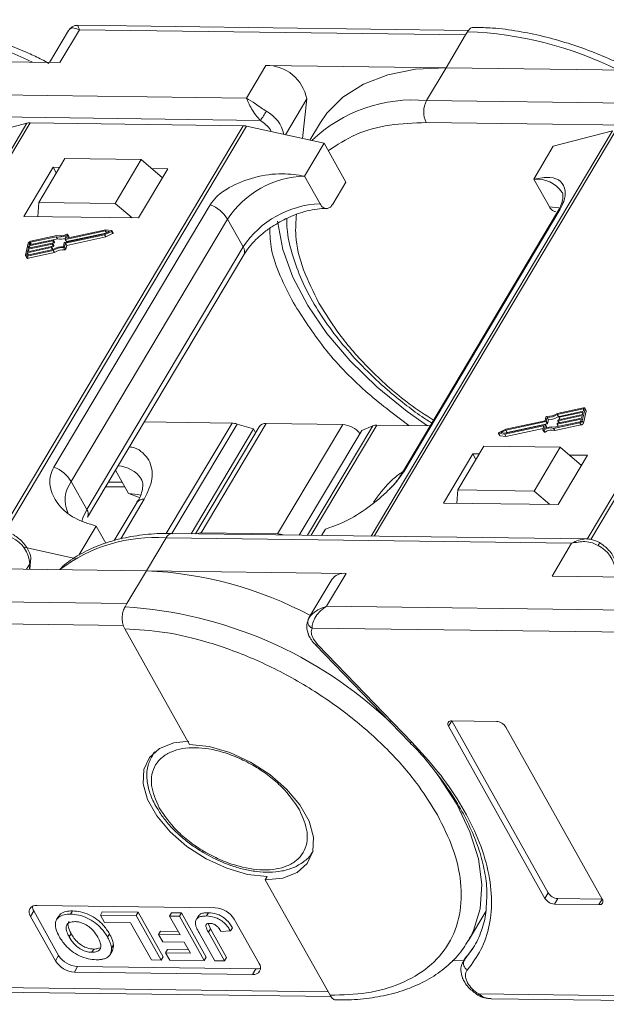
# Model space of a CAD drawing. Header units: millimetres. Extents: x 3144 to 4067, y -174 to 478.
# Tile 28 of 39: x 3660 to 3698, y 285 to 349. Entities that reach past the tile are written whole.
import ezdxf

# ---------------------------------------------------------------- set-up
doc = ezdxf.new("R2010")
doc.units = ezdxf.units.MM

msp = doc.modelspace()

# ---------------------------------------------------------------- linework, layer by layer
at = {"color": 7, "linetype": 'Continuous', "lineweight": 15}
for p, q in [((3688.945, 347.834), (3663.89, 348.165)), ((3663.292, 347.821), (3662.075, 345.774)), ((3662.751, 345.766), (3664.004, 347.87)), ((3664.004, 347.87), (3688.76, 347.544)), ((3688.76, 347.544), (3687.507, 345.439)), ((3688.885, 347.754), (3688.76, 347.544)), ((3649.953, 345.934), (3662.751, 345.766)), ((3675.959, 345.591), (3674.706, 343.487)), ((3687.507, 345.439), (3675.959, 345.591)), ((3686.255, 343.334), (3687.507, 345.439)), ((3687.507, 345.439), (3700.305, 345.27)), ((3674.706, 343.487), (3648.7, 343.829)), ((3677.205, 341.142), (3678.57, 343.435)), ((3678.57, 343.435), (3678.309, 340.897)), ((3712.261, 342.991), (3686.255, 343.334)), ((3675.6, 342.06), (3648.681, 342.415)), ((3660.627, 341.879), (3645.155, 315.885)), ((3645.341, 315.882), (3660.828, 341.902)), ((3656.827, 340.894), (3660.627, 341.879)), ((3660.828, 341.902), (3674.488, 341.721)), ((3679.45, 341.921), (3678.778, 340.793)), ((3713.155, 341.565), (3686.236, 341.92)), ((3674.488, 341.721), (3658.998, 315.697)), ((3659.23, 315.673), (3674.717, 341.694)), ((3674.717, 341.694), (3679.686, 340.592)), ((3698.182, 341.384), (3682.71, 315.389)), ((3682.896, 315.387), (3698.382, 341.406)), ((3694.381, 340.398), (3698.182, 341.384)), ((3712.043, 341.226), (3696.553, 315.202)), ((3696.784, 315.178), (3712.271, 341.198)), ((3679.686, 340.592), (3678.433, 338.487)), ((3679.686, 340.592), (3681.082, 338.098)), ((3693.128, 338.293), (3694.381, 340.398)), ((3663.056, 339.61), (3661.386, 336.803)), ((3667.954, 339.545), (3663.056, 339.61)), ((3666.284, 336.739), (3667.954, 339.545)), ((3667.954, 339.545), (3669.318, 338.379)), ((3662.314, 339.054), (3660.435, 335.896)), ((3662.722, 339.048), (3662.314, 339.054)), ((3662.314, 339.054), (3662.513, 338.697)), ((3667.782, 335.799), (3669.661, 338.957)), ((3669.661, 338.957), (3668.627, 338.97)), ((3679.43, 336.706), (3678.433, 338.487)), ((3680.247, 336.695), (3681.082, 338.098)), ((3693.128, 338.293), (3694.126, 336.512)), ((3661.386, 336.803), (3661.33, 335.885)), ((3666.284, 336.739), (3661.386, 336.803)), ((3667.376, 335.805), (3666.284, 336.739)), ((3672.379, 336.653), (3662.357, 319.814)), ((3694.659, 336.195), (3684.637, 319.357)), ((3684.789, 319.518), (3694.811, 336.357)), ((3660.435, 335.896), (3667.782, 335.799)), ((3663.475, 318.885), (3673.497, 335.724)), ((3674.494, 333.943), (3673.497, 335.724)), ((3665.652, 334.974), (3663.097, 334.425)), ((3665.684, 335.041), (3663.197, 334.507)), ((3665.606, 334.784), (3665.928, 334.943)), ((3665.608, 334.724), (3666.046, 334.941)), ((3665.928, 334.943), (3665.652, 334.974)), ((3665.725, 334.843), (3665.652, 334.974)), ((3666.06, 334.999), (3665.684, 335.041)), ((3666.046, 334.941), (3666.126, 334.799)), ((3666.157, 334.847), (3666.078, 334.99)), ((3662.295, 334.343), (3660.758, 334.012)), ((3660.774, 334.076), (3662.311, 334.406)), ((3660.804, 334.203), (3660.774, 334.076)), ((3660.864, 334.095), (3660.804, 334.203)), ((3662.509, 334.599), (3660.854, 334.243)), ((3660.854, 334.243), (3660.929, 334.109)), ((3662.551, 334.668), (3660.869, 334.307)), ((3662.375, 334.2), (3662.295, 334.343)), ((3662.328, 334.395), (3662.32, 334.363)), ((3662.4, 334.221), (3662.32, 334.363)), ((3662.407, 334.259), (3662.327, 334.402)), ((3662.328, 334.401), (3662.589, 334.457)), ((3662.408, 334.252), (3662.328, 334.395)), ((3662.4, 334.221), (3662.408, 334.252)), ((3662.589, 334.457), (3662.509, 334.599)), ((3662.968, 333.97), (3663.026, 334.215)), ((3663.051, 334.235), (3665.606, 334.784)), ((3663.08, 334.436), (3663.138, 334.681)), ((3663.08, 334.429), (3663.16, 334.287)), ((3663.177, 334.282), (3663.097, 334.425)), ((3663.1, 334.185), (3665.608, 334.724)), ((3663.177, 334.282), (3665.68, 334.82)), ((3663.235, 334.747), (3663.18, 334.518)), ((3663.18, 334.043), (3665.688, 334.582)), ((3663.186, 334.507), (3663.18, 334.518)), ((3663.313, 334.618), (3663.233, 334.761)), ((3663.235, 334.747), (3663.314, 334.605)), ((3663.296, 334.528), (3663.314, 334.605)), ((3665.688, 334.582), (3665.608, 334.724)), ((3665.688, 334.582), (3666.126, 334.799)), ((3660.719, 334.184), (3660.537, 333.424)), ((3660.641, 333.356), (3662.323, 333.718)), ((3662.189, 333.899), (3660.652, 333.569)), ((3660.656, 333.42), (3662.312, 333.775)), ((3660.667, 333.632), (3662.204, 333.963)), ((3660.705, 333.791), (3660.667, 333.632)), ((3662.242, 334.121), (3660.705, 333.791)), ((3660.78, 333.657), (3660.705, 333.791)), ((3660.72, 333.854), (3662.257, 334.184)), ((3660.758, 334.012), (3660.72, 333.854)), ((3660.721, 333.214), (3662.403, 333.575)), ((3660.833, 333.878), (3660.758, 334.012)), ((3662.264, 333.765), (3662.189, 333.899)), ((3662.222, 333.951), (3662.214, 333.92)), ((3662.294, 333.777), (3662.214, 333.92)), ((3662.301, 333.816), (3662.221, 333.958)), ((3662.222, 333.957), (3662.322, 333.979)), ((3662.301, 333.809), (3662.222, 333.951)), ((3662.322, 333.979), (3662.242, 334.121)), ((3662.275, 334.173), (3662.267, 334.141)), ((3662.347, 333.999), (3662.267, 334.141)), ((3662.354, 334.038), (3662.274, 334.18)), ((3662.275, 334.179), (3662.375, 334.2)), ((3662.355, 334.031), (3662.275, 334.173)), ((3662.294, 333.777), (3662.301, 333.809)), ((3662.403, 333.575), (3662.323, 333.718)), ((3662.347, 333.999), (3662.355, 334.031)), ((3662.973, 333.899), (3663.053, 333.756)), ((3663.041, 333.94), (3663.1, 334.185)), ((3663.121, 333.798), (3663.041, 333.94)), ((3663.18, 334.043), (3663.1, 334.185)), ((3663.121, 333.798), (3663.18, 334.043)), ((3674.494, 333.943), (3664.472, 317.104)), ((3660.541, 333.383), (3660.621, 333.24)), ((3660.652, 333.569), (3660.622, 333.442)), ((3660.622, 333.442), (3660.634, 333.42)), ((3660.721, 333.214), (3660.641, 333.356)), ((3660.727, 333.435), (3660.652, 333.569)), ((3664.515, 316.603), (3674.537, 333.442)), ((3696.308, 323.615), (3694.626, 323.254)), ((3696.293, 323.552), (3694.637, 323.196)), ((3696.23, 322.787), (3696.412, 323.547)), ((3696.321, 323.501), (3696.293, 323.552)), ((3696.297, 323.402), (3696.327, 323.529)), ((3696.488, 323.446), (3696.408, 323.589)), ((3696.412, 323.547), (3696.492, 323.405)), ((3693.908, 323.031), (3693.849, 322.786)), ((3693.981, 323.002), (3693.923, 322.757)), ((3694.061, 322.859), (3693.981, 323.002)), ((3694.002, 322.614), (3694.061, 322.859)), ((3694.717, 323.053), (3694.637, 323.196)), ((3696.175, 322.896), (3694.638, 322.565)), ((3694.654, 322.629), (3696.191, 322.959)), ((3694.674, 322.798), (3694.682, 322.83)), ((3696.229, 323.117), (3694.692, 322.787)), ((3694.707, 322.85), (3696.244, 323.181)), ((3694.717, 323.053), (3694.738, 323.058)), ((3694.727, 323.02), (3694.735, 323.052)), ((3694.728, 323.013), (3694.807, 322.872)), ((3696.282, 323.339), (3694.745, 323.009)), ((3694.82, 322.875), (3694.745, 323.009)), ((3694.76, 323.072), (3696.297, 323.402)), ((3696.145, 322.769), (3696.175, 322.896)), ((3696.191, 322.959), (3696.229, 323.117)), ((3696.244, 323.181), (3696.282, 323.339)), ((3696.31, 322.645), (3696.492, 323.405)), ((3668.15, 322.71), (3673.78, 322.636)), ((3673.78, 322.636), (3669.567, 315.558)), ((3669.924, 315.545), (3674.112, 322.581)), ((3675.157, 322.264), (3671.156, 315.542)), ((3675.518, 322.406), (3671.43, 315.538)), ((3671.803, 315.591), (3675.978, 322.607)), ((3675.157, 322.264), (3674.112, 322.581)), ((3675.291, 322.025), (3675.157, 322.264)), ((3675.978, 322.607), (3680.877, 322.542)), ((3680.877, 322.542), (3676.701, 315.526)), ((3682.8, 322.466), (3678.62, 315.443)), ((3678.865, 315.44), (3683.075, 322.513)), ((3682.8, 322.466), (3682.097, 322.172)), ((3683.075, 322.513), (3686.489, 322.468)), ((3691.341, 322.247), (3690.903, 322.03)), ((3691.265, 321.93), (3693.752, 322.465)), ((3691.297, 321.997), (3693.852, 322.546)), ((3693.849, 322.786), (3691.341, 322.247)), ((3693.898, 322.736), (3691.343, 322.187)), ((3691.345, 321.788), (3693.733, 322.301)), ((3691.423, 322.045), (3693.977, 322.594)), ((3693.714, 322.224), (3693.769, 322.453)), ((3693.716, 322.21), (3693.796, 322.068)), ((3693.766, 322.44), (3693.752, 322.465)), ((3693.848, 322.066), (3693.768, 322.209)), ((3693.869, 322.535), (3693.811, 322.29)), ((3693.949, 322.399), (3693.869, 322.542)), ((3693.949, 322.393), (3693.869, 322.535)), ((3693.977, 322.594), (3693.898, 322.736)), ((3694.002, 322.614), (3693.923, 322.757)), ((3693.937, 322.34), (3693.949, 322.393)), ((3694.398, 322.303), (3696.08, 322.665)), ((3694.478, 322.161), (3694.398, 322.303)), ((3694.44, 322.372), (3696.095, 322.728)), ((3694.478, 322.161), (3696.16, 322.522)), ((3694.621, 322.576), (3694.629, 322.608)), ((3694.622, 322.57), (3694.701, 322.428)), ((3694.713, 322.431), (3694.638, 322.565)), ((3694.675, 322.791), (3694.754, 322.65)), ((3694.767, 322.653), (3694.692, 322.787)), ((3696.08, 322.665), (3696.16, 322.522)), ((3696.31, 322.645), (3696.23, 322.787)), ((3678.096, 315.45), (3682.097, 322.172)), ((3690.871, 321.982), (3690.951, 321.839)), ((3690.889, 321.972), (3691.265, 321.93)), ((3690.969, 321.829), (3690.889, 321.972)), ((3690.969, 321.829), (3691.345, 321.788)), ((3691.343, 322.187), (3691.021, 322.028)), ((3691.021, 322.028), (3691.297, 321.997)), ((3691.345, 321.788), (3691.265, 321.93)), ((3691.423, 322.045), (3691.343, 322.187)), ((3691.349, 322.008), (3691.423, 322.045)), ((3689.92, 321.153), (3688.25, 318.347)), ((3694.819, 321.089), (3689.92, 321.153)), ((3693.148, 318.282), (3694.819, 321.089)), ((3694.819, 321.089), (3696.182, 319.923)), ((3689.22, 320.667), (3687.341, 317.51)), ((3689.628, 320.662), (3689.22, 320.667)), ((3689.22, 320.667), (3689.419, 320.311)), ((3694.688, 317.413), (3696.567, 320.571)), ((3696.567, 320.571), (3695.407, 320.586)), ((3666.308, 319.615), (3667.141, 318.127)), ((3663.475, 318.885), (3664.472, 317.104)), ((3665.679, 318.56), (3666.908, 318.544)), ((3665.852, 318.85), (3666.743, 318.839)), ((3667.141, 318.127), (3667.849, 317.873)), ((3688.199, 317.499), (3688.25, 318.347)), ((3688.25, 318.347), (3693.148, 318.282)), ((3694.156, 317.42), (3693.148, 318.282)), ((3667.696, 317.559), (3666.231, 315.097)), ((3666.644, 315.218), (3668.157, 317.76)), ((3687.341, 317.51), (3694.688, 317.413)), ((3663.953, 314.159), (3665.07, 316.036)), ((3665.07, 316.036), (3665.69, 314.929)), ((3668.298, 313.165), (3669.551, 315.27)), ((3669.551, 315.27), (3695.557, 314.927)), ((3696.495, 315.208), (3669.963, 315.557)), ((3676.701, 315.526), (3671.803, 315.591)), ((3679.521, 315.431), (3679.765, 315.842)), ((3660.445, 314.679), (3663.817, 313.931)), ((3695.557, 314.927), (3694.305, 312.822)), ((3660.614, 313.267), (3660.822, 313.617)), ((3660.822, 313.617), (3660.786, 313.264)), ((3660.817, 313.264), (3660.866, 313.749)), ((3656.75, 313.318), (3668.298, 313.165)), ((3668.298, 313.165), (3667.045, 311.06)), ((3681.096, 312.996), (3668.298, 313.165)), ((3679.843, 310.892), (3681.096, 312.996)), ((3694.305, 312.822), (3705.853, 312.67)), ((3680.175, 312.594), (3678.713, 310.137)), ((3667.045, 311.06), (3642.289, 311.387)), ((3667.045, 311.06), (3666.92, 310.85)), ((3704.6, 310.565), (3679.843, 310.892)), ((3641.357, 309.985), (3666.815, 309.649)), ((3678.733, 310.17), (3678.636, 309.921)), ((3666.901, 309.436), (3671.05, 302.026)), ((3678.912, 309.49), (3704.369, 309.154)), ((3679.274, 308.418), (3678.999, 308.781)), ((3679.123, 308.421), (3685.168, 302.171)), ((3685.319, 302.168), (3679.274, 308.418)), ((3687.661, 303.186), (3687.87, 303.537)), ((3690.727, 303.499), (3687.87, 303.537)), ((3687.87, 303.537), (3694.053, 292.493)), ((3687.661, 303.186), (3693.844, 292.142)), ((3697.518, 292.094), (3691.335, 303.138)), ((3685.157, 302.167), (3685.297, 302.026)), ((3668.777, 301.505), (3668.661, 301.31)), ((3668.661, 301.31), (3668.701, 301.375)), ((3668.701, 301.375), (3668.827, 301.548)), ((3678.973, 295.172), (3678.924, 295.094)), ((3676.041, 293.544), (3675.916, 293.334)), ((3675.916, 293.334), (3680.064, 285.924)), ((3693.844, 292.142), (3694.053, 292.493)), ((3694.451, 291.781), (3694.66, 292.132)), ((3694.66, 292.132), (3697.518, 292.094)), ((3697.309, 291.743), (3697.518, 292.094)), ((3660.861, 290.986), (3661.069, 291.337)), ((3661.069, 291.337), (3662.665, 288.487)), ((3672.708, 291.537), (3661.278, 291.688)), ((3663.556, 291.34), (3663.431, 291.13)), ((3665.34, 291.069), (3665.465, 291.279)), ((3665.465, 291.279), (3667.768, 291.249)), ((3667.768, 291.249), (3667.643, 291.038)), ((3667.768, 291.249), (3669.364, 288.399)), ((3688.938, 289.431), (3690.054, 291.306)), ((3694.451, 291.781), (3697.309, 291.743)), ((3660.861, 290.986), (3662.456, 288.136)), ((3662.661, 290.99), (3662.536, 290.78)), ((3667.643, 291.038), (3665.34, 291.069)), ((3665.34, 291.069), (3665.606, 290.594)), ((3669.238, 288.188), (3667.643, 291.038)), ((3669.778, 291.01), (3669.903, 291.22)), ((3669.778, 291.01), (3670.453, 289.804)), ((3670.406, 291.002), (3669.778, 291.01)), ((3669.903, 291.22), (3670.531, 291.212)), ((3670.531, 291.212), (3670.406, 291.002)), ((3672.001, 288.152), (3670.406, 291.002)), ((3670.531, 291.212), (3672.127, 288.362)), ((3671.646, 291.047), (3671.521, 290.837)), ((3672.265, 291.226), (3672.14, 291.015)), ((3675.519, 287.964), (3673.923, 290.814)), ((3665.606, 290.594), (3667.281, 290.571)), ((3667.281, 290.571), (3668.61, 288.197)), ((3669.071, 289.822), (3669.197, 290.033)), ((3669.197, 290.033), (3670.333, 290.018)), ((3672.241, 290.528), (3672.392, 290.19)), ((3672.267, 289.979), (3672.392, 290.19)), ((3673.299, 288.135), (3672.267, 289.979)), ((3672.392, 290.19), (3673.425, 288.345)), ((3673.073, 290.024), (3673.681, 290.052)), ((3673.681, 290.052), (3673.806, 290.262)), ((3663.463, 289.881), (3663.338, 289.671)), ((3665.793, 289.665), (3665.919, 289.876)), ((3669.071, 289.822), (3669.337, 289.347)), ((3670.453, 289.804), (3669.071, 289.822)), ((3669.337, 289.347), (3670.719, 289.329)), ((3671.666, 289.94), (3672.671, 288.143)), ((3689.082, 289.688), (3688.938, 289.431)), ((3664.803, 288.682), (3664.928, 288.892)), ((3665.969, 288.552), (3666.094, 288.763)), ((3666.178, 289.153), (3666.053, 288.943)), ((3669.517, 288.656), (3669.642, 288.867)), ((3669.642, 288.867), (3670.988, 288.849)), ((3670.719, 289.329), (3671.108, 288.635)), ((3689.284, 289.035), (3688.668, 288.179)), ((3662.456, 288.136), (3662.665, 288.487)), ((3668.61, 288.197), (3669.238, 288.188)), ((3669.238, 288.188), (3669.364, 288.399)), ((3669.517, 288.656), (3669.783, 288.181)), ((3671.108, 288.635), (3669.517, 288.656)), ((3669.783, 288.181), (3672.001, 288.152)), ((3672.001, 288.152), (3672.127, 288.362)), ((3672.671, 288.143), (3673.299, 288.135)), ((3673.425, 288.345), (3673.299, 288.135)), ((3687.901, 288.154), (3688.635, 288.144)), ((3688.738, 288.317), (3688.6, 288.084)), ((3688.6, 288.084), (3688.668, 288.179)), ((3688.668, 288.179), (3688.796, 288.395)), ((3663.671, 287.413), (3663.88, 287.764)), ((3663.88, 287.764), (3675.31, 287.613)), ((3675.101, 287.262), (3675.31, 287.613)), ((3663.671, 287.413), (3675.101, 287.262)), ((3679.945, 286.138), (3652.041, 286.506)), ((3652.833, 286.202), (3680.129, 285.842)), ((3689.535, 285.94), (3689.535, 285.94)), ((3717.499, 285.642), (3689.595, 286.01)), ((3690.387, 285.707), (3717.684, 285.347))]:
    msp.add_line(p, q, dxfattribs=at)
at = {"color": 7, "linetype": 'Continuous', "lineweight": 15, "flags": 128}
for points in [[(3687.507, 345.439), (3685.545, 345.339), (3683.765, 344.987), (3682.203, 344.391), (3680.891, 343.562), (3679.856, 342.517), (3679.45, 341.921)], [(3694.794, 336.436), (3694.731, 336.45), (3694.126, 336.512)], [(3694.811, 336.357), (3694.723, 336.281), (3694.659, 336.195)], [(3686.308, 322.47), (3685.018, 323.384), (3683.093, 324.953), (3681.365, 326.633), (3679.869, 328.39), (3678.634, 330.189), (3677.685, 331.995), (3677.04, 333.771), (3676.713, 335.482), (3676.702, 335.6)], [(3666.06, 334.999), (3666.07, 334.997), (3666.076, 334.992), (3666.079, 334.985), (3666.079, 334.976), (3666.075, 334.966), (3666.068, 334.957), (3666.058, 334.948), (3666.046, 334.941)], [(3666.126, 334.799), (3666.138, 334.806), (3666.147, 334.814), (3666.155, 334.824), (3666.159, 334.833), (3666.159, 334.842), (3666.157, 334.847)], [(3662.311, 334.406), (3662.315, 334.407), (3662.318, 334.407), (3662.322, 334.406), (3662.324, 334.405), (3662.327, 334.403), (3662.328, 334.401), (3662.328, 334.398), (3662.328, 334.395)], [(3663.097, 334.425), (3663.093, 334.424), (3663.089, 334.424), (3663.086, 334.425), (3663.083, 334.426), (3663.081, 334.428), (3663.08, 334.431), (3663.079, 334.433), (3663.08, 334.436)], [(3663.18, 334.518), (3663.179, 334.515), (3663.18, 334.512), (3663.181, 334.51), (3663.183, 334.508), (3663.186, 334.507), (3663.189, 334.506), (3663.193, 334.506), (3663.197, 334.507)], [(3663.181, 334.763), (3663.191, 334.767), (3663.202, 334.77), (3663.212, 334.771), (3663.221, 334.77), (3663.228, 334.766), (3663.233, 334.761), (3663.235, 334.755), (3663.235, 334.747)], [(3663.314, 334.605), (3663.315, 334.612), (3663.313, 334.618)], [(3662.204, 333.963), (3662.208, 333.963), (3662.212, 333.963), (3662.215, 333.963), (3662.218, 333.961), (3662.22, 333.959), (3662.221, 333.957), (3662.222, 333.954), (3662.222, 333.951)], [(3662.257, 334.184), (3662.261, 334.185), (3662.265, 334.185), (3662.269, 334.184), (3662.271, 334.183), (3662.273, 334.181), (3662.275, 334.179), (3662.275, 334.176), (3662.275, 334.173)], [(3662.291, 333.771), (3662.293, 333.774), (3662.294, 333.777)], [(3660.641, 333.356), (3660.617, 333.353), (3660.594, 333.353), (3660.574, 333.357), (3660.558, 333.365), (3660.546, 333.376), (3660.538, 333.39), (3660.535, 333.406), (3660.537, 333.424)], [(3660.622, 333.442), (3660.621, 333.436), (3660.622, 333.431), (3660.624, 333.426), (3660.629, 333.423), (3660.634, 333.42), (3660.641, 333.419), (3660.648, 333.419), (3660.656, 333.42)], [(3696.327, 323.529), (3696.328, 323.535), (3696.327, 323.541), (3696.324, 323.545), (3696.32, 323.549), (3696.315, 323.551), (3696.308, 323.553), (3696.301, 323.553), (3696.293, 323.552)], [(3696.308, 323.615), (3696.332, 323.619), (3696.355, 323.618), (3696.375, 323.614), (3696.391, 323.607), (3696.403, 323.596), (3696.411, 323.582), (3696.414, 323.565), (3696.412, 323.547)], [(3694.745, 323.009), (3694.741, 323.008), (3694.737, 323.008), (3694.734, 323.009), (3694.731, 323.01), (3694.729, 323.012), (3694.728, 323.014), (3694.727, 323.017), (3694.727, 323.02)], [(3693.768, 322.209), (3693.758, 322.204), (3693.747, 322.201), (3693.737, 322.2), (3693.728, 322.202), (3693.721, 322.205), (3693.716, 322.21), (3693.714, 322.217), (3693.714, 322.224)], [(3693.769, 322.453), (3693.77, 322.456), (3693.769, 322.459), (3693.768, 322.462), (3693.766, 322.463), (3693.763, 322.465), (3693.76, 322.465), (3693.756, 322.465), (3693.752, 322.465)], [(3693.852, 322.546), (3693.856, 322.547), (3693.86, 322.547), (3693.863, 322.546), (3693.866, 322.545), (3693.868, 322.543), (3693.869, 322.541), (3693.87, 322.538), (3693.869, 322.535)], [(3694.638, 322.565), (3694.634, 322.565), (3694.631, 322.565), (3694.627, 322.565), (3694.625, 322.567), (3694.622, 322.568), (3694.621, 322.571), (3694.621, 322.573), (3694.621, 322.576)], [(3694.692, 322.787), (3694.688, 322.786), (3694.684, 322.786), (3694.68, 322.787), (3694.678, 322.788), (3694.676, 322.79), (3694.674, 322.792), (3694.674, 322.795), (3694.674, 322.798)], [(3690.889, 321.972), (3690.879, 321.974), (3690.873, 321.98), (3690.87, 321.987), (3690.87, 321.996), (3690.874, 322.005), (3690.881, 322.015), (3690.891, 322.023), (3690.903, 322.03)], [(3693.796, 322.068), (3693.796, 322.068), (3693.801, 322.063), (3693.808, 322.059), (3693.816, 322.058), (3693.827, 322.059), (3693.837, 322.062), (3693.848, 322.066)], [(3667.928, 318.02), (3667.746, 318.064), (3667.141, 318.127)], [(3664.472, 317.104), (3664.209, 316.556), (3664.144, 316.35)], [(3697.249, 314.787), (3697.286, 314.851), (3697.316, 314.903), (3697.336, 314.942), (3697.347, 314.967), (3697.347, 314.975), (3697.346, 314.975)], [(3660.866, 313.749), (3660.854, 313.689), (3660.822, 313.617)], [(3679.123, 308.421), (3679.133, 308.413), (3679.169, 308.401), (3679.216, 308.402), (3679.274, 308.418)], [(3676.041, 293.544), (3674.779, 293.686), (3673.448, 294.073), (3672.127, 294.681), (3670.892, 295.475), (3669.814, 296.411), (3668.958, 297.432), (3668.371, 298.479), (3668.089, 299.493), (3668.127, 300.413), (3668.484, 301.187), (3669.139, 301.769), (3670.054, 302.126), (3671.006, 302.236)], [(3671.05, 302.026), (3672.312, 301.884), (3673.643, 301.498), (3674.964, 300.889), (3676.199, 300.095), (3677.276, 299.16), (3678.133, 298.139), (3678.72, 297.091), (3679.002, 296.077), (3678.963, 295.157), (3678.606, 294.383), (3677.952, 293.801), (3677.037, 293.444), (3675.916, 293.334)], [(3685.168, 302.171), (3685.178, 302.163), (3685.214, 302.15), (3685.261, 302.152), (3685.319, 302.168)], [(3686.873, 300.208), (3687.049, 299.969), (3688.187, 298.193), (3689.035, 296.421), (3689.575, 294.688), (3689.796, 293.03), (3689.693, 291.482), (3689.269, 290.074), (3689.082, 289.688)]]:
    msp.add_lwpolyline(points, dxfattribs=at)
at = {"color": 7, "linetype": 'Continuous', "lineweight": 15}
for centre, radius, start, end in [((3650.391, 324.348), 23.921, 63.68222, 87.74889), ((3687.946, 323.852), 23.921, 63.68222, 87.74889), ((3675.979, 342.957), 2.635, 10.46334, 90.43159), ((3685.387, 334.005), 9.369, 84.68884, 133.81237), ((3687.609, 342.609), 1.537, 151.84726, 206.63631), ((3668.495, 347.099), 8.711, 324.66196, 329.24799), ((3674.947, 340.689), 2.212, 12.3939, 62.13915), ((3660.811, 341.14), 0.762, 88.71486, 103.94659), ((3674.466, 340.59), 1.132, 77.19266, 88.88778), ((3678.632, 332.342), 6.148, 91.85146, 146.63211), ((3693.299, 336.289), 2.012, 34.97651, 94.86365), ((3671.545, 334.51), 2.299, 31.86296, 68.72336), ((3679.629, 330.561), 6.148, 91.85146, 146.63211), ((3660.904, 334.111), 0.199, 100.13345, 158.28269), ((3660.866, 334.178), 0.0664, 100.13345, 158.28269), ((3662.29, 334.376), 0.0332, 280.13345, 338.28269), ((3662.369, 334.233), 0.0332, 280.13345, 338.28269), ((3662.399, 334.255), 0.00928, 343.83362, 27.82236), ((3662.712, 335.494), 0.918, 257.21693, 297.64361), ((3662.753, 335.468), 0.825, 255.81963, 301.24295), ((3662.788, 335.297), 0.864, 256.65483, 290.57082), ((3663.057, 334.202), 0.0332, 100.13345, 158.28269), ((3663.171, 334.296), 0.0147, 219.38216, 291.31431), ((3662.183, 333.932), 0.0332, 280.13345, 338.28269), ((3662.236, 334.154), 0.0332, 280.13345, 338.28269), ((3662.292, 333.811), 0.00928, 343.83362, 27.82236), ((3662.95, 332.824), 1.145, 89.11156, 123.86502), ((3662.316, 334.011), 0.0332, 280.13345, 338.28269), ((3662.894, 332.924), 0.978, 85.32254, 125.72777), ((3662.346, 334.033), 0.00928, 343.83362, 27.82236), ((3662.973, 332.782), 0.978, 85.32254, 125.72777), ((3662.979, 333.965), 0.0666, 265.08198, 338.22439), ((3663.059, 333.822), 0.0666, 265.08198, 338.22439), ((3674.109, 333.657), 0.48, 333.29813, 36.49761), ((3660.689, 333.296), 0.0882, 219.38216, 291.31431), ((3693.97, 323.006), 0.0666, 85.08198, 158.22439), ((3694.055, 324.047), 0.978, 265.32254, 305.72777), ((3693.999, 324.147), 1.145, 269.11156, 303.86502), ((3694.079, 324.004), 1.145, 269.11156, 303.86502), ((3694.713, 322.818), 0.0332, 100.13345, 158.28269), ((3694.766, 323.039), 0.0332, 100.13345, 158.28269), ((3696.438, 323.42), 0.0557, 343.83362, 27.82236), ((3673.75, 321.426), 1.21, 72.60466, 88.58202), ((3675.923, 322.107), 0.503, 83.62421, 143.5489), ((3680.785, 320.996), 1.549, 39.39998, 86.5962), ((3683.052, 321.821), 0.692, 88.08646, 111.31749), ((3694.196, 321.503), 0.825, 75.81963, 121.24295), ((3694.237, 321.477), 0.918, 77.21693, 117.64361), ((3693.892, 322.769), 0.0332, 280.13345, 338.28269), ((3693.94, 322.395), 0.00928, 343.83362, 27.82236), ((3693.972, 322.627), 0.0332, 280.13345, 338.28269), ((3694.659, 322.596), 0.0332, 100.13345, 158.28269), ((3696.045, 322.861), 0.199, 280.13345, 338.28269), ((3696.083, 322.793), 0.0664, 280.13345, 338.28269), ((3696.125, 322.718), 0.199, 280.13345, 338.28269), ((3690.969, 321.85), 0.0209, 212.10887, 269.29606), ((3694.276, 321.361), 0.825, 75.81963, 121.24295), ((3661.522, 317.672), 2.299, 31.86296, 68.72336), ((3666.389, 317.987), 1.903, 34.29758, 87.55752), ((3685.084, 319.089), 0.521, 124.53354, 150.01461), ((3665.048, 317.697), 1.971, 142.93475, 204.26513), ((3668.101, 317.26), 0.503, 83.62421, 143.5489), ((3664.056, 316.815), 0.506, 336.16518, 34.75455), ((3658.768, 313.44), 2.062, 4.91796, 63.30134), ((3668.819, 305.317), 9.98, 85.79631, 127.46323), ((3670.006, 315.056), 0.503, 94.93467, 154.85936), ((3671.772, 314.948), 0.644, 87.24327, 113.70942), ((3676.662, 314.259), 1.268, 71.90738, 88.22848), ((3696.323, 312.945), 2.062, 4.91796, 63.30134), ((3667.222, 288.609), 24.579, 61.88911, 87.49099), ((3680.968, 312.033), 0.971, 82.44401, 144.7291), ((3665.233, 283.717), 27.185, 46.54173, 86.44117), ((3679.087, 309.897), 0.444, 155.44234, 246.7351), ((3687.832, 303.322), 0.218, 80.0385, 218.45582), ((3690.682, 302.732), 0.768, 31.84726, 86.63631), ((3694.497, 292.548), 0.768, 211.84726, 266.63631), ((3694.705, 292.899), 0.768, 211.84726, 266.63631), ((3697.347, 291.958), 0.218, 260.0385, 38.45582), ((3661.203, 291.258), 0.437, 80.0385, 218.45582), ((3661.614, 291.669), 0.637, 183.53369, 211.34635), ((3672.618, 290.003), 1.537, 31.84726, 86.63631), ((3663.762, 288.947), 1.537, 211.84726, 266.63631), ((3663.97, 289.298), 1.537, 211.84726, 266.63631), ((3689.117, 287.976), 0.492, 155.65034, 240.17569), ((3675.177, 287.692), 0.437, 260.0385, 38.45582), ((3675.342, 288.249), 0.637, 267.14035, 294.94614), ((3689.41, 286.107), 0.209, 306.81124, 332.44808)]:
    msp.add_arc(centre, radius, start, end, dxfattribs=at)
for points, knots in [([(3662.043, 345.721), (3661.893, 345.805), (3661.46, 346.044), (3660.532, 346.463), (3659.259, 347), (3657.738, 347.529), (3656.158, 347.972), (3654.54, 348.3), (3653.052, 348.498), (3652.143, 348.515), (3651.75, 348.523)], [0, 0, 0, 0, 0.044532, 0.128331, 0.266735, 0.409213, 0.560805, 0.717582, 0.878061, 1, 1, 1, 1]), ([(3663.888, 348.165), (3663.815, 348.16), (3663.691, 348.151), (3663.483, 348.052), (3663.388, 347.942), (3663.337, 347.882)], [0, 0, 0, 0, 0.3893829, 0.6668621, 1, 1, 1, 1]), ([(3663.889, 348.158), (3663.889, 348.16), (3663.888, 348.187), (3663.915, 348.093), (3663.974, 347.945), (3664.004, 347.87)], [0, 0, 0, 0, 0.044563, 0.521846, 1, 1, 1, 1]), ([(3664.004, 347.87), (3663.844, 347.933), (3663.597, 348.03), (3663.377, 347.951), (3663.297, 347.821), (3663.261, 347.762)], [0, 0, 0, 0, 0.498413, 0.772928, 1, 1, 1, 1]), ([(3689.304, 348.03), (3689.258, 348.03), (3689.148, 348.032), (3689.001, 347.923), (3688.918, 347.802), (3688.885, 347.754)], [0, 0, 0, 0, 0.29921, 0.721934, 1, 1, 1, 1]), ([(3699.497, 345.281), (3699.38, 345.345), (3698.981, 345.566), (3698.086, 345.967), (3696.814, 346.505), (3695.293, 347.034), (3693.713, 347.477), (3692.094, 347.805), (3690.607, 348.002), (3689.697, 348.02), (3689.304, 348.028)], [0, 0, 0, 0, 0.034921, 0.119562, 0.259359, 0.40327, 0.556387, 0.714741, 0.876835, 1, 1, 1, 1]), ([(3674.706, 343.487), (3674.89, 343.38), (3675.175, 343.215), (3675.625, 342.884), (3675.87, 342.719), (3675.981, 342.645)], [0, 0, 0, 0, 0.498413, 0.772928, 1, 1, 1, 1]), ([(3675.6, 342.06), (3675.498, 342.169), (3675.281, 342.401), (3675.027, 342.812), (3674.828, 343.198), (3674.747, 343.39), (3674.706, 343.487)], [0, 0, 0, 0, 0.23435, 0.498195, 0.748869, 1, 1, 1, 1]), ([(3676.298, 341.343), (3676.281, 341.38), (3676.212, 341.53), (3675.973, 341.791), (3675.723, 341.972), (3675.6, 342.06)], [0, 0, 0, 0, 0.142722, 0.582056, 1, 1, 1, 1]), ([(3686.236, 341.92), (3685.437, 341.891), (3683.792, 341.832), (3681.627, 341.236), (3680.518, 340.49), (3679.955, 340.111)], [0, 0, 0, 0, 0.317154, 0.653305, 1, 1, 1, 1]), ([(3678.433, 338.487), (3677.963, 338.558), (3676.937, 338.712), (3675.218, 338.469), (3673.772, 337.896), (3672.813, 337.242), (3672.506, 336.825), (3672.379, 336.653)], [0, 0, 0, 0, 0.219162, 0.479166, 0.735489, 0.890617, 1, 1, 1, 1]), ([(3694.811, 336.357), (3694.9, 336.53), (3695.131, 336.98), (3695.18, 337.634), (3694.901, 338.194), (3694.209, 338.482), (3693.492, 338.357), (3693.128, 338.293)], [0, 0, 0, 0, 0.109672, 0.284648, 0.519248, 0.75632, 1, 1, 1, 1]), ([(3694.942, 337.441), (3694.949, 337.432), (3694.984, 337.387), (3695.007, 337.281), (3694.993, 336.98), (3694.886, 336.601), (3694.716, 336.311), (3694.647, 336.191)], [0, 0, 0, 0, 0.067894, 0.345531, 0.591839, 0.832441, 1, 1, 1, 1]), ([(3676.838, 335.546), (3677.177, 335.717), (3677.651, 335.958), (3678.359, 336.196), (3678.931, 336.335), (3679.462, 336.41), (3679.733, 336.4), (3679.825, 336.397)], [0, 0, 0, 0, 0.3291737, 0.4615157, 0.6757032, 0.8895959, 1, 1, 1, 1]), ([(3680.247, 336.695), (3680.195, 336.624), (3680.093, 336.482), (3679.899, 336.395), (3679.703, 336.417), (3679.541, 336.533), (3679.462, 336.657), (3679.43, 336.706)], [0, 0, 0, 0, 0.214694, 0.429388, 0.644082, 0.858775, 1, 1, 1, 1]), ([(3694.126, 336.512), (3694.175, 336.442), (3694.274, 336.3), (3694.42, 336.211), (3694.502, 336.223), (3694.52, 336.226)], [0, 0, 0, 0, 0.4389656, 0.8779311, 1, 1, 1, 1]), ([(3674.553, 333.444), (3674.65, 333.603), (3674.847, 333.922), (3675.275, 334.387), (3675.765, 334.829), (3676.281, 335.217), (3676.666, 335.444), (3676.838, 335.546)], [0, 0, 0, 0, 0.2142216, 0.4301579, 0.6113, 0.8252845, 1, 1, 1, 1]), ([(3677.285, 335.754), (3677.289, 335.533), (3677.301, 334.821), (3677.592, 333.564), (3678.132, 332.016), (3678.905, 330.468), (3679.873, 328.951), (3681.006, 327.493), (3682.293, 326.095), (3683.587, 324.886), (3684.826, 323.877), (3685.775, 323.154), (3686.375, 322.774), (3686.59, 322.638)], [0, 0, 0, 0, 0.050224, 0.162187, 0.273708, 0.384402, 0.493824, 0.601365, 0.705381, 0.811866, 0.88894, 0.960186, 1, 1, 1, 1]), ([(3677.917, 336.041), (3677.879, 335.587), (3677.786, 334.476), (3678.264, 332.529), (3678.993, 331.057), (3679.347, 330.342)], [0, 0, 0, 0, 0.262022, 0.641741, 1, 1, 1, 1]), ([(3677.714, 330.363), (3677.118, 331.527), (3676.264, 333.195), (3676.216, 334.687), (3676.201, 335.139)], [0, 0, 0, 0, 0.697381, 1, 1, 1, 1]), ([(3685.115, 322.486), (3684.163, 323.203), (3682.12, 324.744), (3679.56, 327.456), (3678.324, 329.402), (3677.714, 330.363)], [0, 0, 0, 0, 0.30584, 0.657219, 1, 1, 1, 1]), ([(3679.347, 330.342), (3679.791, 329.624), (3680.707, 328.144), (3682.692, 325.954), (3684.715, 324.118), (3686.173, 323.167), (3686.7, 322.823)], [0, 0, 0, 0, 0.2638464, 0.5434971, 0.834774, 1, 1, 1, 1]), ([(3668.157, 317.76), (3668.365, 318.202), (3668.685, 318.882), (3668.662, 319.705), (3668.472, 320.277), (3668.077, 320.727), (3667.673, 321.046), (3667.311, 321.101), (3667.202, 321.118)], [0, 0, 0, 0, 0.293282, 0.451161, 0.61239, 0.773619, 0.931498, 1, 1, 1, 1]), ([(3662.357, 319.814), (3662.273, 319.632), (3662.056, 319.158), (3662.129, 318.283), (3662.632, 317.325), (3663.638, 316.475), (3664.589, 316.184), (3665.07, 316.036)], [0, 0, 0, 0, 0.109672, 0.284648, 0.519248, 0.75632, 1, 1, 1, 1]), ([(3667.948, 319.048), (3667.976, 319.005), (3668.05, 318.893), (3668.077, 318.621), (3667.997, 318.197), (3667.868, 317.828), (3667.713, 317.604), (3667.681, 317.557)], [0, 0, 0, 0, 0.169767, 0.442992, 0.691877, 0.935537, 1, 1, 1, 1]), ([(3679.765, 315.842), (3680.129, 315.961), (3680.923, 316.222), (3682.315, 317.049), (3683.531, 318.032), (3684.372, 318.898), (3684.667, 319.337), (3684.789, 319.518)], [0, 0, 0, 0, 0.219162, 0.4791659, 0.7354888, 0.890617, 1, 1, 1, 1]), ([(3684.739, 319.528), (3684.713, 319.511), (3684.403, 319.314), (3683.666, 318.674), (3683.173, 318.003), (3682.852, 317.566)], [0, 0, 0, 0, 0.03162, 0.370494, 1, 1, 1, 1]), ([(3684.624, 319.352), (3684.601, 319.308), (3684.483, 319.087), (3684.232, 318.762), (3683.968, 318.503), (3683.898, 318.433)], [0, 0, 0, 0, 0.156523, 0.775539, 1, 1, 1, 1]), ([(3660.844, 313.753), (3660.855, 313.798), (3660.909, 314.009), (3660.791, 314.357), (3660.579, 314.747), (3660.248, 315.147), (3659.916, 315.378), (3659.708, 315.522)], [0, 0, 0, 0, 0.068968, 0.327334, 0.506759, 0.690615, 1, 1, 1, 1]), ([(3669.97, 315.543), (3669.836, 315.549), (3669.164, 315.579), (3668.022, 315.481), (3666.566, 315.236), (3665.211, 314.817), (3663.988, 314.215), (3663.152, 313.683), (3662.794, 313.303), (3662.734, 313.239)], [0, 0, 0, 0, 0.044645, 0.223861, 0.404957, 0.587908, 0.773111, 0.961531, 1, 1, 1, 1]), ([(3695.557, 314.927), (3695.7, 315.005), (3695.986, 315.159), (3696.297, 315.191), (3696.452, 315.207)], [0, 0, 0, 0, 0.5004556, 1, 1, 1, 1]), ([(3697.249, 314.787), (3697.13, 314.848), (3696.868, 314.982), (3696.274, 315.072), (3695.838, 314.984), (3695.557, 314.927)], [0, 0, 0, 0, 0.227063, 0.501587, 1, 1, 1, 1]), ([(3697.348, 314.973), (3697.178, 315.055), (3696.906, 315.186), (3696.608, 315.202), (3696.496, 315.208)], [0, 0, 0, 0, 0.623477, 1, 1, 1, 1]), ([(3698.398, 313.258), (3698.41, 313.303), (3698.464, 313.514), (3698.345, 313.862), (3698.134, 314.251), (3697.803, 314.652), (3697.471, 314.882), (3697.263, 315.027)], [0, 0, 0, 0, 0.068968, 0.327334, 0.506759, 0.690615, 1, 1, 1, 1]), ([(3666.92, 310.85), (3666.877, 310.763), (3666.792, 310.59), (3666.736, 310.257), (3666.743, 309.917), (3666.805, 309.633), (3666.874, 309.492), (3666.901, 309.436)], [0, 0, 0, 0, 0.214694, 0.429388, 0.644082, 0.858775, 1, 1, 1, 1]), ([(3678.684, 310.082), (3678.728, 310.155), (3678.825, 310.315), (3679.189, 310.635), (3679.587, 310.791), (3679.843, 310.892)], [0, 0, 0, 0, 0.227063, 0.501587, 1, 1, 1, 1]), ([(3679.843, 310.892), (3679.711, 310.798), (3679.446, 310.61), (3679.14, 310.231), (3678.938, 309.826), (3678.92, 309.597), (3678.912, 309.49)], [0, 0, 0, 0, 0.251131, 0.501805, 0.765641, 1, 1, 1, 1]), ([(3678.671, 310.052), (3678.619, 309.895), (3678.518, 309.589), (3678.622, 309.273), (3678.673, 309.12)], [0, 0, 0, 0, 0.516064, 1, 1, 1, 1]), ([(3666.901, 309.436), (3667.744, 309.387), (3669.481, 309.286), (3672.357, 308.599), (3675.379, 307.482), (3678.389, 305.925), (3681.193, 304.022), (3683.615, 301.899), (3685.591, 299.698), (3686.508, 298.22), (3686.953, 297.502)], [0, 0, 0, 0, 0.116516, 0.240011, 0.368641, 0.5, 0.631359, 0.759989, 0.883484, 1, 1, 1, 1]), ([(3678.673, 309.12), (3678.677, 309.1), (3678.7, 308.982), (3678.777, 308.873), (3678.842, 308.782)], [0, 0, 0, 0, 0.163984, 1, 1, 1, 1]), ([(3678.842, 308.782), (3678.852, 308.762), (3678.921, 308.634), (3679.032, 308.52), (3679.125, 308.423)], [0, 0, 0, 0, 0.153528, 1, 1, 1, 1]), ([(3685.297, 302.026), (3685.365, 301.958), (3685.842, 301.481), (3686.622, 300.55), (3687.615, 299.238), (3688.457, 297.892), (3689.145, 296.539), (3689.664, 295.196), (3689.997, 293.881), (3690.151, 292.722), (3690.106, 292.043), (3690.087, 291.758)], [0, 0, 0, 0, 0.020187, 0.141378, 0.265187, 0.390713, 0.517451, 0.645243, 0.774285, 0.905255, 1, 1, 1, 1]), ([(3688.872, 287.549), (3689.186, 287.973), (3689.826, 288.837), (3690.338, 290.42), (3690.483, 292.206), (3690.203, 294.16), (3689.511, 296.207), (3688.43, 298.268), (3687.046, 300.278), (3685.887, 301.546), (3685.319, 302.168)], [0, 0, 0, 0, 0.11979, 0.243937, 0.371168, 0.5, 0.628832, 0.756063, 0.88021, 1, 1, 1, 1]), ([(3668.719, 301.378), (3668.597, 301.155), (3668.344, 300.694), (3668.29, 299.867), (3668.429, 299.034), (3668.683, 298.486), (3668.802, 298.229)], [0, 0, 0, 0, 0.247399, 0.513174, 0.771653, 1, 1, 1, 1]), ([(3669.118, 297.95), (3668.902, 298.442), (3668.57, 299.199), (3668.619, 300.104), (3668.847, 300.723), (3669.282, 301.223), (3670.062, 301.682), (3671.361, 301.904), (3672.93, 301.645), (3674.24, 301.157), (3675.244, 300.639), (3676.175, 300.004), (3677.246, 299.084), (3677.762, 298.325), (3678.098, 297.831)], [0, 0, 0, 0, 0.119728, 0.18418, 0.25, 0.31582, 0.380272, 0.5, 0.619728, 0.68418, 0.75, 0.81582, 0.880272, 1, 1, 1, 1]), ([(3668.802, 298.229), (3668.809, 298.213), (3668.85, 298.112), (3668.924, 298.012), (3668.986, 297.93)], [0, 0, 0, 0, 0.164732, 1, 1, 1, 1]), ([(3668.986, 297.93), (3669.121, 297.706), (3669.398, 297.247), (3669.948, 296.634), (3670.55, 296.066), (3671.195, 295.551), (3671.688, 295.24), (3671.937, 295.083)], [0, 0, 0, 0, 0.208868, 0.4289093, 0.6015693, 0.7984906, 1, 1, 1, 1]), ([(3678.098, 297.831), (3678.314, 297.339), (3678.646, 296.582), (3678.597, 295.677), (3678.369, 295.057), (3677.935, 294.558), (3677.154, 294.098), (3675.855, 293.877), (3674.287, 294.136), (3672.976, 294.623), (3671.972, 295.142), (3671.041, 295.776), (3669.971, 296.696), (3669.454, 297.456), (3669.118, 297.95)], [0, 0, 0, 0, 0.119728, 0.18418, 0.25, 0.31582, 0.380272, 0.5, 0.619728, 0.68418, 0.75, 0.81582, 0.880272, 1, 1, 1, 1]), ([(3686.953, 297.502), (3687.311, 296.786), (3688.048, 295.31), (3688.525, 293.129), (3688.462, 291.038), (3687.762, 289.182), (3686.464, 287.681), (3684.657, 286.628), (3682.513, 286.007), (3680.864, 285.951), (3680.064, 285.924)], [0, 0, 0, 0, 0.116516, 0.240011, 0.368641, 0.5, 0.631359, 0.759989, 0.883484, 1, 1, 1, 1]), ([(3671.937, 295.083), (3672.346, 294.86), (3672.918, 294.548), (3673.79, 294.217), (3674.522, 294), (3675.364, 293.847), (3676.197, 293.802), (3676.996, 293.882), (3677.741, 294.095), (3678.378, 294.477), (3678.788, 294.82), (3678.898, 295.068), (3678.907, 295.087)], [0, 0, 0, 0, 0.15333, 0.21491, 0.3157, 0.417944, 0.525586, 0.636129, 0.749419, 0.866255, 0.989699, 1, 1, 1, 1]), ([(3662.686, 290.977), (3662.699, 291.016), (3662.749, 291.161), (3663.027, 291.291), (3663.336, 291.339), (3663.522, 291.34), (3663.556, 291.34)], [0, 0, 0, 0, 0.142638, 0.530129, 0.914533, 1, 1, 1, 1]), ([(3663.556, 291.34), (3663.726, 291.33), (3664.067, 291.308), (3664.625, 291.116), (3665.132, 290.809), (3665.597, 290.385), (3665.8, 290.063), (3665.919, 289.876)], [0, 0, 0, 0, 0.192376, 0.386627, 0.570921, 0.749918, 1, 1, 1, 1]), ([(3690.087, 291.758), (3690.085, 291.637), (3690.074, 291.088), (3689.833, 290.185), (3689.397, 289.11), (3688.907, 288.516), (3688.68, 288.24)], [0, 0, 0, 0, 0.086624, 0.393105, 0.718747, 1, 1, 1, 1]), ([(3662.703, 289.693), (3662.63, 289.836), (3662.484, 290.124), (3662.422, 290.548), (3662.563, 290.887), (3662.893, 291.086), (3663.211, 291.128), (3663.397, 291.13), (3663.431, 291.13)], [0, 0, 0, 0, 0.191632, 0.384748, 0.597539, 0.779434, 0.95988, 1, 1, 1, 1]), ([(3663.698, 290.655), (3663.58, 290.646), (3663.355, 290.629), (3663.174, 290.457), (3663.122, 290.213), (3663.197, 289.942), (3663.297, 289.75), (3663.338, 289.671)], [0, 0, 0, 0, 0.223014, 0.426715, 0.599743, 0.8345, 1, 1, 1, 1]), ([(3663.463, 289.881), (3663.393, 290.024), (3663.278, 290.258), (3663.247, 290.529), (3663.314, 290.62), (3663.336, 290.65)], [0, 0, 0, 0, 0.510506, 0.835715, 1, 1, 1, 1]), ([(3663.431, 291.13), (3663.601, 291.119), (3663.942, 291.097), (3664.499, 290.905), (3665.007, 290.599), (3665.472, 290.175), (3665.675, 289.853), (3665.793, 289.665)], [0, 0, 0, 0, 0.192376, 0.386627, 0.570921, 0.749918, 1, 1, 1, 1]), ([(3665.176, 289.655), (3665.086, 289.799), (3664.938, 290.036), (3664.606, 290.342), (3664.27, 290.536), (3663.952, 290.64), (3663.773, 290.65), (3663.698, 290.655)], [0, 0, 0, 0, 0.300079, 0.491507, 0.683928, 0.866896, 1, 1, 1, 1]), ([(3671.434, 290.48), (3671.43, 290.565), (3671.424, 290.735), (3671.573, 290.911), (3671.821, 291.006), (3672.03, 291.012), (3672.14, 291.015)], [0, 0, 0, 0, 0.249405, 0.499779, 0.737005, 1, 1, 1, 1]), ([(3671.66, 291.038), (3671.677, 291.063), (3671.735, 291.149), (3671.951, 291.214), (3672.157, 291.222), (3672.265, 291.226)], [0, 0, 0, 0, 0.168914, 0.56305, 1, 1, 1, 1]), ([(3672.14, 291.015), (3672.315, 291.001), (3672.587, 290.979), (3672.982, 290.8), (3673.286, 290.58), (3673.519, 290.318), (3673.632, 290.132), (3673.681, 290.052)], [0, 0, 0, 0, 0.294754, 0.457598, 0.620446, 0.836095, 1, 1, 1, 1]), ([(3672.265, 291.226), (3672.44, 291.211), (3672.712, 291.189), (3673.107, 291.011), (3673.412, 290.791), (3673.645, 290.529), (3673.757, 290.343), (3673.806, 290.262)], [0, 0, 0, 0, 0.294754, 0.457598, 0.620446, 0.836095, 1, 1, 1, 1]), ([(3671.666, 289.94), (3671.646, 289.975), (3671.607, 290.046), (3671.557, 290.145), (3671.514, 290.236), (3671.482, 290.318), (3671.451, 290.4), (3671.439, 290.454), (3671.434, 290.48)], [0, 0, 0, 0, 0.195253, 0.390637, 0.541833, 0.693381, 0.846202, 1, 1, 1, 1]), ([(3672.365, 290.541), (3672.311, 290.539), (3672.223, 290.536), (3672.134, 290.492), (3672.093, 290.425), (3672.118, 290.251), (3672.202, 290.098), (3672.267, 289.979)], [0, 0, 0, 0, 0.18477, 0.299721, 0.415218, 0.548197, 1, 1, 1, 1]), ([(3672.79, 290.379), (3672.765, 290.398), (3672.715, 290.435), (3672.634, 290.48), (3672.552, 290.512), (3672.48, 290.53), (3672.418, 290.539), (3672.383, 290.54), (3672.365, 290.541)], [0, 0, 0, 0, 0.189934, 0.385839, 0.560405, 0.742121, 0.870181, 1, 1, 1, 1]), ([(3673.073, 290.024), (3673.062, 290.041), (3673.04, 290.077), (3673.005, 290.13), (3672.968, 290.184), (3672.922, 290.243), (3672.867, 290.311), (3672.815, 290.356), (3672.79, 290.379)], [0, 0, 0, 0, 0.146273, 0.292648, 0.438947, 0.585584, 0.790322, 1, 1, 1, 1]), ([(3665.077, 288.207), (3664.907, 288.218), (3664.565, 288.24), (3664.007, 288.436), (3663.496, 288.745), (3663.027, 289.176), (3662.822, 289.503), (3662.703, 289.693)], [0, 0, 0, 0, 0.190951, 0.383806, 0.567202, 0.749158, 1, 1, 1, 1]), ([(3663.338, 289.671), (3663.427, 289.526), (3663.571, 289.293), (3663.89, 288.993), (3664.206, 288.807), (3664.526, 288.7), (3664.712, 288.688), (3664.803, 288.682)], [0, 0, 0, 0, 0.30115, 0.485556, 0.671153, 0.838464, 1, 1, 1, 1]), ([(3664.928, 288.892), (3664.787, 288.905), (3664.549, 288.927), (3664.191, 289.092), (3663.885, 289.311), (3663.64, 289.587), (3663.52, 289.788), (3663.463, 289.881)], [0, 0, 0, 0, 0.243708, 0.411455, 0.579081, 0.803429, 1, 1, 1, 1]), ([(3664.803, 288.682), (3664.913, 288.688), (3665.113, 288.7), (3665.302, 288.833), (3665.389, 289.029), (3665.349, 289.315), (3665.237, 289.534), (3665.176, 289.655)], [0, 0, 0, 0, 0.206921, 0.375523, 0.544118, 0.748218, 1, 1, 1, 1]), ([(3665.793, 289.665), (3665.813, 289.629), (3665.852, 289.558), (3665.904, 289.452), (3665.951, 289.345), (3665.996, 289.224), (3666.037, 289.088), (3666.048, 288.991), (3666.053, 288.943)], [0, 0, 0, 0, 0.144333, 0.288896, 0.43326, 0.578073, 0.787796, 1, 1, 1, 1]), ([(3665.919, 289.876), (3665.938, 289.84), (3665.978, 289.769), (3666.029, 289.662), (3666.077, 289.556), (3666.121, 289.434), (3666.162, 289.298), (3666.173, 289.202), (3666.178, 289.153)], [0, 0, 0, 0, 0.144333, 0.288896, 0.43326, 0.578073, 0.787796, 1, 1, 1, 1]), ([(3680.462, 285.64), (3680.596, 285.634), (3681.268, 285.604), (3682.409, 285.702), (3683.866, 285.946), (3685.218, 286.368), (3686.455, 286.959), (3687.55, 287.736), (3688.464, 288.649), (3688.884, 289.378), (3689.084, 289.725)], [0, 0, 0, 0, 0.0335802, 0.1682893, 0.304412, 0.4419288, 0.5811384, 0.7227666, 0.8682805, 1, 1, 1, 1]), ([(3665.277, 288.967), (3665.246, 288.948), (3665.155, 288.894), (3665.018, 288.893), (3664.928, 288.892)], [0, 0, 0, 0, 0.342803, 1, 1, 1, 1]), ([(3666.053, 288.943), (3666.053, 288.879), (3666.052, 288.75), (3666.001, 288.608), (3665.941, 288.501), (3665.878, 288.427), (3665.801, 288.36), (3665.735, 288.326), (3665.702, 288.31)], [0, 0, 0, 0, 0.234577, 0.474616, 0.602394, 0.731366, 0.864712, 1, 1, 1, 1]), ([(3666.178, 289.153), (3666.178, 289.09), (3666.176, 288.961), (3666.135, 288.835), (3666.099, 288.774), (3666.093, 288.764)], [0, 0, 0, 0, 0.448018, 0.906469, 1, 1, 1, 1]), ([(3665.702, 288.31), (3665.672, 288.297), (3665.611, 288.271), (3665.51, 288.245), (3665.408, 288.225), (3665.302, 288.214), (3665.192, 288.207), (3665.115, 288.207), (3665.077, 288.207)], [0, 0, 0, 0, 0.173824, 0.348753, 0.509989, 0.671947, 0.83568, 1, 1, 1, 1]), ([(3688.709, 288.199), (3688.655, 288.139), (3688.489, 287.954), (3688.416, 287.529), (3688.513, 287.211), (3688.56, 287.058)], [0, 0, 0, 0, 0.201698, 0.615167, 1, 1, 1, 1]), ([(3688.885, 286.727), (3688.846, 286.806), (3688.769, 286.964), (3688.737, 287.187), (3688.762, 287.391), (3688.835, 287.496), (3688.872, 287.549)], [0, 0, 0, 0, 0.249897, 0.499995, 0.749897, 1, 1, 1, 1]), ([(3688.56, 287.058), (3688.564, 287.041), (3688.584, 286.939), (3688.651, 286.844), (3688.706, 286.766)], [0, 0, 0, 0, 0.165591, 1, 1, 1, 1]), ([(3688.706, 286.766), (3688.724, 286.733), (3688.803, 286.584), (3689.084, 286.264), (3689.413, 286.033), (3689.619, 285.888)], [0, 0, 0, 0, 0.094328, 0.431919, 1, 1, 1, 1]), ([(3680.064, 285.924), (3680.114, 285.853), (3680.213, 285.712), (3680.359, 285.623), (3680.443, 285.635), (3680.462, 285.637)], [0, 0, 0, 0, 0.436265, 0.872529, 1, 1, 1, 1]), ([(3689.535, 285.94), (3689.677, 285.868), (3689.946, 285.733), (3690.245, 285.715), (3690.386, 285.707)], [0, 0, 0, 0, 0.529898, 1, 1, 1, 1]), ([(3689.595, 286.01), (3689.712, 285.923), (3689.947, 285.745), (3690.24, 285.724), (3690.388, 285.714)], [0, 0, 0, 0, 0.493606, 1, 1, 1, 1])]:
    msp.add_open_spline(points, degree=3, knots=knots, dxfattribs=at)
for points in [[(3678.999, 308.781), (3678.94, 308.912), (3678.821, 309.175), (3678.882, 309.385), (3678.912, 309.49)], [(3689.595, 286.01), (3689.446, 286.118), (3689.148, 286.332), (3688.973, 286.595), (3688.885, 286.727)]]:
    msp.add_open_spline(points, degree=3, dxfattribs=at)

doc.saveas('drawing.dxf')
